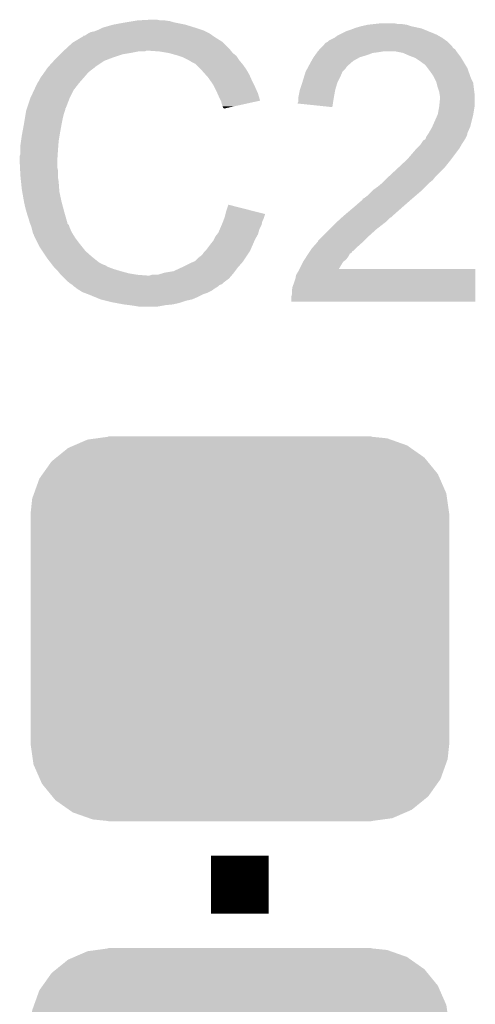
# Model space of a CAD drawing. Extents: x -1.3 to 24.2, y -3.9 to 53.4.
# Tile 14 of 24: x 11 to 12.6, y 20.5 to 24. Entities that reach past the tile are written whole.
import ezdxf

# ---------------------------------------------------------------- set-up
doc = ezdxf.new("R2010")
doc.units = 0
doc.layers.get('0').update_dxf_attribs({"linetype": 'CONTINUOUS'})
doc.layers.add('BARGRAPH_2_CLICK_V100_GTO', color=3, linetype='CONTINUOUS')
doc.layers.add('BARGRAPH_2_CLICK_V100_GTS', color=9, linetype='CONTINUOUS')

# ---------------------------------------------------------------- blocks, each defined once
blk = doc.blocks.new('CUSTOM_68')
for points in [[(-0.583128, 0.644948), (-0.536078, 0.665316), (0.587958, 0.644948), (0.530324, 0.665316)], [(-0.536078, 0.665316), (-0.503594, 0.669768), (0.530324, 0.665316), (0.517726, 0.669768)], [(-0.503594, 0.669768), (-0.46228, 0.67543), (0.517726, 0.669768), (0.46228, 0.67543)], [(-0.46228, 0.67543), (-0.46228, 0.67691), (0.46228, 0.67543), (0.46228, 0.67691)], [(-0.645876, 0.602148), (-0.604434, 0.635724), (0.648922, 0.602148), (0.601098, 0.635724)], [(-0.604434, 0.635724), (-0.583128, 0.644948), (0.601098, 0.635724), (0.587958, 0.644948)], [(-0.693772, 0.544528), (-0.66231, 0.588832), (0.696126, 0.544528), (0.659832, 0.588832)], [(-0.66231, 0.588832), (-0.645876, 0.602148), (0.659832, 0.588832), (0.648922, 0.602148)], [(-0.72405, 0.476332), (-0.705438, 0.5281), (0.726088, 0.476332), (0.703344, 0.5281)], [(-0.705438, 0.5281), (-0.693772, 0.544528), (0.703344, 0.5281), (0.696126, 0.544528)], [(-0.7366, 0.40259), (-0.730638, 0.458004), (0.7366, 0.40259), (0.728702, 0.458004)], [(-0.730638, 0.458004), (-0.72405, 0.476332), (0.728702, 0.458004), (0.726088, 0.476332)], [(-0.7366, 0.40132), (-0.7366, 0.40259), (0.7366, 0.40132), (0.7366, 0.40259)], [(-0.7366, -0.40132), (-0.7366, 0.40132), (0.7366, -0.40132), (0.7366, 0.40132)], [(-0.7366, -0.40259), (-0.7366, -0.40132), (0.7366, -0.40259), (0.7366, -0.40132)], [(-0.7287, -0.458004), (-0.7366, -0.40259), (0.730638, -0.458004), (0.7366, -0.40259)], [(-0.726088, -0.476332), (-0.7287, -0.458004), (0.724048, -0.476332), (0.730638, -0.458004)], [(-0.703342, -0.5281), (-0.726088, -0.476332), (0.705438, -0.5281), (0.724048, -0.476332)], [(-0.696126, -0.544528), (-0.703342, -0.5281), (0.69377, -0.544528), (0.705438, -0.5281)], [(-0.65983, -0.588832), (-0.696126, -0.544528), (0.66231, -0.588832), (0.69377, -0.544528)], [(-0.648922, -0.602148), (-0.65983, -0.588832), (0.645874, -0.602148), (0.66231, -0.588832)], [(-0.601096, -0.635724), (-0.648922, -0.602148), (0.604434, -0.635724), (0.645874, -0.602148)], [(-0.587958, -0.644948), (-0.601096, -0.635724), (0.583126, -0.644948), (0.604434, -0.635724)], [(-0.530322, -0.665316), (-0.587958, -0.644948), (0.536078, -0.665316), (0.583126, -0.644948)], [(-0.517726, -0.669768), (-0.530322, -0.665316), (0.503592, -0.669768), (0.536078, -0.665316)], [(-0.46228, -0.67543), (-0.517726, -0.669768), (0.46228, -0.67543), (0.503592, -0.669768)], [(-0.46228, -0.67691), (-0.46228, -0.67543), (0.46228, -0.67691), (0.46228, -0.67543)]]:
    blk.add_solid(points)

msp = doc.modelspace()

# ---------------------------------------------------------------- linework, layer by layer
at = {"layer": 'BARGRAPH_2_CLICK_V100_GTO', "const_width": 0.2032}
msp.add_lwpolyline([(11.7602, 20.8534), (11.7602, 21.0566)], dxfattribs=at)
at = {"layer": 'BARGRAPH_2_CLICK_V100_GTO'}
for points in [[(11.313158, 23.9776), (11.3538, 23.98522), (11.569702, 23.9776), (11.531598, 23.98522)], [(11.3538, 23.98522), (11.38428, 23.9903), (11.531598, 23.98522), (11.513822, 23.9903)], [(11.38428, 23.9903), (11.39952, 23.99284), (11.513822, 23.9903), (11.49604, 23.99284)], [(11.39952, 23.99284), (11.445238, 23.99538), (11.480802, 23.99284), (11.468098, 23.99538)], [(11.226802, 23.94712), (11.236962, 23.9522), (11.653518, 23.94712), (11.64336, 23.9522)], [(11.236962, 23.9522), (11.249662, 23.954742), (11.64336, 23.9522), (11.638276, 23.954742)], [(11.249662, 23.954742), (11.256008, 23.95728), (11.638276, 23.954742), (11.6332, 23.95728)], [(11.256008, 23.95728), (11.26236, 23.95982), (11.6332, 23.95728), (11.62558, 23.95982)], [(11.26236, 23.95982), (11.272518, 23.9649), (11.62558, 23.95982), (11.61034, 23.9649)], [(11.272518, 23.9649), (11.277602, 23.967442), (11.61034, 23.9649), (11.602208, 23.967442)], [(11.277602, 23.967442), (11.313158, 23.9776), (11.602208, 23.967442), (11.569702, 23.9776)], [(12.108182, 23.94204), (12.123422, 23.94966), (12.453622, 23.94204), (12.43584, 23.94966)], [(12.123422, 23.94966), (12.133582, 23.95474), (12.43584, 23.94966), (12.42314, 23.95474)], [(12.133582, 23.95474), (12.14882, 23.95982), (12.42314, 23.95474), (12.410438, 23.95982)], [(12.14882, 23.95982), (12.162362, 23.964898), (12.410438, 23.95982), (12.397742, 23.964898)], [(12.162362, 23.964898), (12.169138, 23.967438), (12.397742, 23.964898), (12.385892, 23.967438)], [(12.169138, 23.967438), (12.186918, 23.97252), (12.385892, 23.967438), (12.362182, 23.97252)], [(12.186918, 23.97252), (12.209772, 23.977598), (12.362182, 23.97252), (12.346942, 23.977598)], [(12.209772, 23.977598), (12.209782, 23.9776), (12.346942, 23.977598), (12.34693, 23.9776)], [(12.209782, 23.9776), (12.232642, 23.98014), (12.34693, 23.9776), (12.32916, 23.98014)], [(12.232642, 23.98014), (12.255502, 23.98268), (12.316462, 23.98014), (12.303758, 23.98268)], [(11.146152, 23.891238), (11.170922, 23.914102), (11.724642, 23.891238), (11.701778, 23.914102)], [(11.170922, 23.914102), (11.17937, 23.919174), (11.701778, 23.914102), (11.696706, 23.919174)], [(11.17937, 23.919174), (11.17938, 23.91918), (11.696706, 23.919174), (11.694166, 23.91918)], [(11.17938, 23.91918), (11.183608, 23.921718), (11.694166, 23.91918), (11.691622, 23.921718)], [(11.183608, 23.921718), (11.204768, 23.93442), (11.691622, 23.921718), (11.6713, 23.93442)], [(11.204768, 23.93442), (11.20902, 23.936972), (11.6713, 23.93442), (11.667728, 23.936972)], [(11.20902, 23.936972), (11.209042, 23.9395), (11.667728, 23.936972), (11.664188, 23.9395)], [(11.209042, 23.9395), (11.214104, 23.939502), (11.664188, 23.9395), (11.664186, 23.939502)], [(11.214104, 23.939502), (11.219182, 23.942042), (11.664186, 23.939502), (11.660628, 23.942042)], [(11.219182, 23.942042), (11.226798, 23.947118), (11.660628, 23.942042), (11.65352, 23.947118)], [(11.226798, 23.947118), (11.226802, 23.94712), (11.65352, 23.947118), (11.653518, 23.94712)], [(12.049756, 23.901396), (12.062464, 23.914102), (12.506962, 23.901396), (12.494258, 23.914102)], [(12.062464, 23.914102), (12.06754, 23.916642), (12.494258, 23.914102), (12.491718, 23.916642)], [(12.06754, 23.916642), (12.070076, 23.919178), (12.491718, 23.916642), (12.489182, 23.919178)], [(12.070076, 23.919178), (12.072624, 23.921722), (12.489182, 23.919178), (12.485622, 23.921722)], [(12.072624, 23.921722), (12.092936, 23.93188), (12.485622, 23.921722), (12.471402, 23.93188)], [(12.092936, 23.93188), (12.09294, 23.931882), (12.471402, 23.93188), (12.4714, 23.931882)], [(12.09294, 23.931882), (12.103102, 23.9395), (12.4714, 23.931882), (12.458068, 23.9395)], [(12.103102, 23.9395), (12.108182, 23.94204), (12.458068, 23.9395), (12.453622, 23.94204)], [(11.13282, 23.87854), (11.1379, 23.88362), (11.37666, 23.87854), (11.402058, 23.88362)], [(11.1379, 23.88362), (11.140648, 23.886158), (11.424916, 23.88362), (11.429996, 23.886158)], [(11.140648, 23.886158), (11.14065, 23.88616), (11.429996, 23.886158), (11.442702, 23.88616)], [(11.14065, 23.88616), (11.146152, 23.891238), (11.728706, 23.88616), (11.724642, 23.891238)], [(11.478262, 23.88362), (11.442702, 23.88616), (11.730738, 23.88362), (11.728706, 23.88616)], [(11.50874, 23.87854), (11.478262, 23.88362), (11.734802, 23.87854), (11.730738, 23.88362)], [(12.030164, 23.878538), (12.03198, 23.88108), (12.227556, 23.878538), (12.24788, 23.88108)], [(12.03198, 23.88108), (12.034096, 23.88362), (12.24788, 23.88108), (12.263118, 23.88362)], [(12.034096, 23.88362), (12.040444, 23.891238), (12.5222, 23.88362), (12.517122, 23.891238)], [(12.040444, 23.891238), (12.044678, 23.896318), (12.517122, 23.891238), (12.509508, 23.896318)], [(12.044678, 23.896318), (12.04468, 23.89632), (12.509508, 23.896318), (12.509504, 23.89632)], [(12.04468, 23.89632), (12.049756, 23.901396), (12.509504, 23.89632), (12.506962, 23.901396)], [(12.334238, 23.87854), (12.308838, 23.88362), (12.526012, 23.87854), (12.5222, 23.88362)], [(11.086866, 23.830278), (11.10534, 23.850598), (11.252198, 23.830278), (11.282678, 23.850598)], [(11.10534, 23.850598), (11.10996, 23.85568), (11.282678, 23.850598), (11.295888, 23.85568)], [(11.10996, 23.85568), (11.11758, 23.8633), (11.295888, 23.85568), (11.3157, 23.8633)], [(11.11758, 23.8633), (11.127738, 23.873458), (11.3157, 23.8633), (11.346178, 23.873458)], [(11.127738, 23.873458), (11.13282, 23.87854), (11.346178, 23.873458), (11.37666, 23.87854)], [(11.508748, 23.878538), (11.50874, 23.87854), (11.734802, 23.878538), (11.734802, 23.87854)], [(11.53668, 23.870918), (11.508748, 23.878538), (11.744328, 23.870918), (11.734802, 23.878538)], [(11.544302, 23.868378), (11.53668, 23.870918), (11.747502, 23.868378), (11.744328, 23.870918)], [(11.559538, 23.8633), (11.544302, 23.868378), (11.750888, 23.8633), (11.747502, 23.868378)], [(11.57986, 23.85314), (11.559538, 23.8633), (11.75766, 23.85314), (11.750888, 23.8633)], [(11.592562, 23.84552), (11.57986, 23.85314), (11.76401, 23.84552), (11.75766, 23.85314)], [(11.602716, 23.840442), (11.592562, 23.84552), (11.768242, 23.840442), (11.76401, 23.84552)], [(12.002282, 23.832822), (12.00912, 23.84552), (12.13866, 23.832822), (12.153172, 23.84552)], [(12.00912, 23.84552), (12.012022, 23.8506), (12.153172, 23.84552), (12.15898, 23.8506)], [(12.012022, 23.8506), (12.019278, 23.8633), (12.15898, 23.8506), (12.181838, 23.8633)], [(12.019278, 23.8633), (12.01928, 23.863302), (12.181838, 23.8633), (12.181844, 23.863302)], [(12.01928, 23.863302), (12.024722, 23.87092), (12.181844, 23.863302), (12.207242, 23.87092)], [(12.024722, 23.87092), (12.030164, 23.878538), (12.207242, 23.87092), (12.227556, 23.878538)], [(12.3571, 23.86838), (12.334238, 23.87854), (12.533632, 23.86838), (12.526012, 23.87854)], [(12.370652, 23.863298), (12.3571, 23.86838), (12.537442, 23.863298), (12.533632, 23.86838)], [(12.37742, 23.86076), (12.370652, 23.863298), (12.538966, 23.86076), (12.537442, 23.863298)], [(12.39266, 23.8506), (12.37742, 23.86076), (12.545062, 23.8506), (12.538966, 23.86076)], [(12.40282, 23.84298), (12.39266, 23.8506), (12.549634, 23.84298), (12.545062, 23.8506)], [(11.072114, 23.80996), (11.079226, 23.82012), (11.226798, 23.80996), (11.2395, 23.82012)], [(11.079226, 23.82012), (11.08456, 23.82774), (11.2395, 23.82012), (11.249658, 23.82774)], [(11.08456, 23.82774), (11.084562, 23.827742), (11.249658, 23.82774), (11.24966, 23.827742)], [(11.084562, 23.827742), (11.086866, 23.830278), (11.24966, 23.827742), (11.252198, 23.830278)], [(11.60526, 23.8379), (11.602716, 23.840442), (11.77036, 23.8379), (11.768242, 23.840442)], [(11.62304, 23.82012), (11.60526, 23.8379), (11.783062, 23.82012), (11.77036, 23.8379)], [(11.62812, 23.81504), (11.62304, 23.82012), (11.785964, 23.81504), (11.783062, 23.82012)], [(11.639412, 23.802338), (11.62812, 23.81504), (11.79322, 23.802338), (11.785964, 23.81504)], [(11.985868, 23.79472), (11.991338, 23.812496), (12.11326, 23.79472), (12.120878, 23.812496)], [(11.991338, 23.812496), (11.99134, 23.812502), (12.120878, 23.812496), (12.120882, 23.812502)], [(11.99134, 23.812502), (11.996808, 23.822658), (12.120882, 23.812502), (12.131038, 23.822658)], [(11.996808, 23.822658), (12.000912, 23.83028), (12.131038, 23.822658), (12.13612, 23.83028)], [(12.000912, 23.83028), (12.002282, 23.832822), (12.13612, 23.83028), (12.13866, 23.832822)], [(12.41044, 23.8379), (12.40282, 23.84298), (12.552682, 23.8379), (12.549634, 23.84298)], [(12.412978, 23.83536), (12.41044, 23.8379), (12.554206, 23.83536), (12.552682, 23.8379)], [(12.4206, 23.8252), (12.412978, 23.83536), (12.5603, 23.8252), (12.554206, 23.83536)], [(12.42822, 23.81504), (12.4206, 23.8252), (12.56393, 23.81504), (12.5603, 23.8252)], [(12.440918, 23.79726), (12.42822, 23.81504), (12.57028, 23.79726), (12.56393, 23.81504)], [(11.049002, 23.774402), (11.05408, 23.782022), (11.196002, 23.774402), (11.20267, 23.782022)], [(11.05408, 23.782022), (11.059162, 23.79218), (11.20267, 23.782022), (11.21156, 23.79218)], [(11.059162, 23.79218), (11.06678, 23.80234), (11.21156, 23.79218), (11.220266, 23.80234)], [(11.06678, 23.80234), (11.072114, 23.80996), (11.220266, 23.80234), (11.226798, 23.80996)], [(11.648438, 23.792182), (11.639412, 23.802338), (11.797736, 23.792182), (11.79322, 23.802338)], [(11.65733, 23.77948), (11.648438, 23.792182), (11.80338, 23.77948), (11.797736, 23.792182)], [(11.666218, 23.76678), (11.65733, 23.77948), (11.80973, 23.76678), (11.80338, 23.77948)], [(11.979486, 23.774398), (11.98118, 23.77948), (12.103098, 23.774398), (12.105638, 23.77948)], [(11.98118, 23.77948), (11.985868, 23.79472), (12.105638, 23.77948), (12.11326, 23.79472)], [(12.44473, 23.78964), (12.440918, 23.79726), (12.573, 23.78964), (12.57028, 23.79726)], [(12.45108, 23.776942), (12.44473, 23.78964), (12.579348, 23.776942), (12.573, 23.78964)], [(12.451718, 23.774396), (12.45108, 23.776942), (12.58062, 23.774396), (12.579348, 23.776942)], [(11.0236, 23.72106), (11.036746, 23.748998), (11.16203, 23.72106), (11.176, 23.748998)], [(11.036746, 23.748998), (11.04392, 23.76424), (11.176, 23.748998), (11.187852, 23.76424)], [(11.04392, 23.76424), (11.04773, 23.771862), (11.187852, 23.76424), (11.19378, 23.771862)], [(11.04773, 23.771862), (11.049002, 23.774402), (11.19378, 23.771862), (11.196002, 23.774402)], [(11.67003, 23.75916), (11.666218, 23.76678), (11.81354, 23.75916), (11.80973, 23.76678)], [(11.67892, 23.74138), (11.67003, 23.75916), (11.821444, 23.74138), (11.81354, 23.75916)], [(11.681178, 23.7363), (11.67892, 23.74138), (11.823702, 23.7363), (11.821444, 23.74138)], [(11.96594, 23.723602), (11.971022, 23.749), (12.090862, 23.723602), (12.09548, 23.749)], [(11.971022, 23.749), (11.979486, 23.774398), (12.09548, 23.749), (12.103098, 23.774398)], [(12.456162, 23.75662), (12.451718, 23.774396), (12.582844, 23.75662), (12.58062, 23.774396)], [(12.461238, 23.741382), (12.456162, 23.75662), (12.584748, 23.741382), (12.582844, 23.75662)], [(12.46251, 23.733758), (12.461238, 23.741382), (12.5857, 23.733758), (12.584748, 23.741382)], [(11.011746, 23.6855), (11.022752, 23.71852), (11.148056, 23.6855), (11.16076, 23.71852)], [(11.022752, 23.71852), (11.0236, 23.72106), (11.16076, 23.71852), (11.16203, 23.72106)], [(11.68908, 23.71852), (11.681178, 23.7363), (11.829018, 23.71852), (11.823702, 23.7363)], [(11.692894, 23.710894), (11.68908, 23.71852), (11.831296, 23.710894), (11.829018, 23.71852)], [(11.69416, 23.708362), (11.692894, 23.710894), (11.819782, 23.708362), (11.831296, 23.710894)], [(11.696702, 23.6982), (11.69416, 23.708362), (11.773574, 23.6982), (11.819782, 23.708362)], [(11.963402, 23.703284), (11.96594, 23.708364), (12.087654, 23.703284), (12.088438, 23.708364)], [(11.96594, 23.72106), (11.96594, 23.723602), (12.0904, 23.72106), (12.090862, 23.723602)], [(11.96594, 23.708364), (11.96594, 23.72106), (12.088438, 23.708364), (12.0904, 23.72106)], [(12.46124, 23.690578), (12.46378, 23.715978), (12.5857, 23.690578), (12.5857, 23.715978)], [(12.46378, 23.726142), (12.46251, 23.733758), (12.5857, 23.726142), (12.5857, 23.733758)], [(12.46378, 23.715978), (12.46378, 23.726142), (12.5857, 23.715978), (12.5857, 23.726142)], [(11.006244, 23.66264), (11.008362, 23.675342), (11.140442, 23.66264), (11.144672, 23.675342)], [(11.008362, 23.675342), (11.009206, 23.677878), (11.144672, 23.675342), (11.145518, 23.677878)], [(11.009206, 23.677878), (11.010898, 23.682954), (11.145518, 23.677878), (11.14552, 23.682954)], [(11.010898, 23.682954), (11.011746, 23.6855), (11.14552, 23.682954), (11.148056, 23.6855)], [(11.69924, 23.690582), (11.696702, 23.6982), (11.738934, 23.690582), (11.773574, 23.6982)], [(11.701778, 23.685504), (11.69924, 23.690582), (11.715842, 23.685504), (11.738934, 23.690582)], [(11.704312, 23.682968), (11.701778, 23.685504), (11.704312, 23.682968), (11.715842, 23.685504)], [(11.9634, 23.70076), (11.963402, 23.703284), (12.087264, 23.70076), (12.087654, 23.703284)], [(12.0853, 23.688042), (11.9634, 23.70076), (12.0853, 23.688042), (12.087264, 23.70076)], [(12.45616, 23.662642), (12.46124, 23.690578), (12.581042, 23.662642), (12.5857, 23.690578)], [(11.00074, 23.62962), (11.00455, 23.65248), (11.133328, 23.62962), (11.1379, 23.65248)], [(11.00455, 23.65248), (11.006244, 23.66264), (11.1379, 23.65248), (11.140442, 23.66264)], [(12.436966, 23.619458), (12.45503, 23.6601), (12.57046, 23.619458), (12.58062, 23.6601)], [(12.45503, 23.6601), (12.45616, 23.662642), (12.58062, 23.6601), (12.581042, 23.662642)], [(10.995024, 23.59914), (11.000262, 23.62708), (11.12774, 23.59914), (11.13282, 23.62708)], [(11.000262, 23.62708), (11.00074, 23.62962), (11.13282, 23.62708), (11.133328, 23.62962)], [(12.425678, 23.599138), (12.43584, 23.616922), (12.561428, 23.599138), (12.569332, 23.616922)], [(12.43584, 23.616922), (12.436966, 23.619458), (12.569332, 23.616922), (12.57046, 23.619458)], [(10.98804, 23.55342), (10.990216, 23.568662), (11.121486, 23.55342), (11.12266, 23.568662)], [(10.990216, 23.568662), (10.99312, 23.58898), (11.12266, 23.568662), (11.126046, 23.58898)], [(10.99312, 23.58898), (10.995024, 23.59914), (11.126046, 23.58898), (11.12774, 23.59914)], [(12.398588, 23.561042), (12.405366, 23.571202), (12.542522, 23.561042), (12.549294, 23.571202)], [(12.405366, 23.571202), (12.41044, 23.573742), (12.549294, 23.571202), (12.550986, 23.573742)], [(12.41044, 23.573742), (12.412974, 23.576278), (12.550986, 23.573742), (12.552678, 23.576278)], [(12.412974, 23.576278), (12.41298, 23.576284), (12.552678, 23.576278), (12.55268, 23.576284)], [(12.41298, 23.576284), (12.415522, 23.583904), (12.55268, 23.576284), (12.55649, 23.583904)], [(12.415522, 23.583904), (12.417212, 23.58644), (12.55649, 23.583904), (12.55776, 23.58644)], [(12.417212, 23.58644), (12.42229, 23.594058), (12.55776, 23.58644), (12.560298, 23.594058)], [(12.42229, 23.594058), (12.423982, 23.596596), (12.560298, 23.594058), (12.5603, 23.596596)], [(12.423982, 23.596596), (12.425678, 23.599138), (12.5603, 23.596596), (12.561428, 23.599138)], [(10.98804, 23.53564), (10.98804, 23.55342), (11.12012, 23.53564), (11.121486, 23.55342)], [(10.98804, 23.522944), (10.98804, 23.53564), (11.119272, 23.522944), (11.12012, 23.53564)], [(12.349482, 23.50516), (12.379958, 23.54072), (12.503784, 23.50516), (12.530454, 23.54072)], [(12.379958, 23.54072), (12.382498, 23.54326), (12.530454, 23.54072), (12.53236, 23.54326)], [(12.382498, 23.54326), (12.3952, 23.55596), (12.53236, 23.54326), (12.539616, 23.55596)], [(12.3952, 23.55596), (12.398588, 23.561042), (12.539616, 23.55596), (12.542522, 23.561042)], [(10.9855, 23.497542), (10.985502, 23.515322), (11.11758, 23.497542), (11.118764, 23.515322)], [(10.985502, 23.515322), (10.98804, 23.522944), (11.118764, 23.515322), (11.119272, 23.522944)], [(12.31939, 23.47722), (12.346746, 23.50262), (12.48156, 23.47722), (12.50188, 23.50262)], [(12.346746, 23.50262), (12.349482, 23.50516), (12.50188, 23.50262), (12.503784, 23.50516)], [(10.9855, 23.49754), (10.9855, 23.497542), (11.11758, 23.49754), (11.11758, 23.497542)], [(10.986518, 23.477218), (10.9855, 23.49754), (11.11758, 23.477218), (11.11758, 23.49754)], [(10.987026, 23.467058), (10.986518, 23.477218), (11.12012, 23.467058), (11.11758, 23.477218)], [(10.98804, 23.44674), (10.987026, 23.467058), (11.12012, 23.44674), (11.12012, 23.467058)], [(12.283828, 23.444198), (12.31939, 23.47722), (12.448538, 23.444198), (12.48156, 23.47722)], [(10.988576, 23.441658), (10.98804, 23.44674), (11.12012, 23.441658), (11.12012, 23.44674)], [(10.99018, 23.426422), (10.988576, 23.441658), (11.12266, 23.426422), (11.12012, 23.441658)], [(12.26058, 23.42134), (12.270738, 23.431498), (12.42568, 23.42134), (12.438378, 23.431498)], [(12.270738, 23.431498), (12.27836, 23.43912), (12.438378, 23.431498), (12.444474, 23.43912)], [(12.27836, 23.43912), (12.283828, 23.444198), (12.444474, 23.43912), (12.448538, 23.444198)], [(10.99312, 23.398478), (10.99018, 23.426422), (11.124656, 23.398478), (11.12266, 23.426422)], [(10.994466, 23.390858), (10.99312, 23.398478), (11.1252, 23.390858), (11.124656, 23.398478)], [(12.225018, 23.3934), (12.22756, 23.39594), (12.39774, 23.3934), (12.40028, 23.39594)], [(12.22756, 23.39594), (12.24534, 23.40864), (12.40028, 23.39594), (12.41298, 23.40864)], [(12.24534, 23.40864), (12.260578, 23.421338), (12.41298, 23.40864), (12.425678, 23.421338)], [(12.260578, 23.421338), (12.26058, 23.42134), (12.425678, 23.421338), (12.42568, 23.42134)], [(11.00074, 23.3553), (10.994466, 23.390858), (11.13282, 23.3553), (11.1252, 23.390858)], [(12.15644, 23.33244), (12.19199, 23.36292), (12.327344, 23.33244), (12.36218, 23.36292)], [(12.19199, 23.36292), (12.192, 23.362928), (12.36218, 23.36292), (12.362188, 23.362928)], [(12.192, 23.362928), (12.192014, 23.365466), (12.362188, 23.362928), (12.36515, 23.365466)], [(12.192014, 23.365466), (12.19708, 23.368002), (12.36515, 23.365466), (12.368108, 23.368002)], [(12.19708, 23.368002), (12.20724, 23.375622), (12.368108, 23.368002), (12.376998, 23.375622)], [(12.20724, 23.375622), (12.225018, 23.3934), (12.376998, 23.375622), (12.39774, 23.3934)], [(11.00582, 23.332438), (11.00074, 23.3553), (11.138918, 23.332438), (11.13282, 23.3553)], [(11.010176, 23.3172), (11.00582, 23.332438), (11.14298, 23.3172), (11.138918, 23.332438)], [(11.71194, 23.322278), (11.71958, 23.345136), (11.809186, 23.322278), (11.71958, 23.345136)], [(12.12642, 23.30704), (12.150436, 23.32736), (12.29868, 23.30704), (12.32154, 23.32736)], [(12.150436, 23.32736), (12.15644, 23.33244), (12.32154, 23.32736), (12.327344, 23.33244)], [(11.0109, 23.31466), (11.010176, 23.3172), (11.143706, 23.31466), (11.14298, 23.3172)], [(11.01598, 23.29942), (11.0109, 23.31466), (11.14806, 23.29942), (11.143706, 23.31466)], [(11.021058, 23.28164), (11.01598, 23.29942), (11.15314, 23.28164), (11.14806, 23.29942)], [(11.701144, 23.286718), (11.704954, 23.29688), (11.83894, 23.286718), (11.84402, 23.29688)], [(11.704954, 23.29688), (11.70686, 23.301962), (11.84402, 23.29688), (11.845712, 23.301962)], [(11.70686, 23.301962), (11.709394, 23.312098), (11.845712, 23.301962), (11.849092, 23.312098)], [(11.709394, 23.312098), (11.71194, 23.322278), (11.849092, 23.312098), (11.809186, 23.322278)], [(12.101068, 23.28418), (12.117828, 23.299418), (12.273278, 23.28418), (12.28852, 23.299418)], [(12.117828, 23.299418), (12.120622, 23.301958), (12.28852, 23.299418), (12.293596, 23.301958)], [(12.120622, 23.301958), (12.12342, 23.3045), (12.293596, 23.301958), (12.296138, 23.3045)], [(12.12342, 23.3045), (12.12642, 23.30704), (12.296138, 23.3045), (12.29868, 23.30704)], [(11.02106, 23.281638), (11.021058, 23.28164), (11.15314, 23.281638), (11.15314, 23.28164)], [(11.022078, 23.279094), (11.02106, 23.281638), (11.153146, 23.279094), (11.15314, 23.281638)], [(11.02411, 23.274016), (11.022078, 23.279094), (11.15822, 23.274016), (11.153146, 23.279094)], [(11.026138, 23.268942), (11.02411, 23.274016), (11.159914, 23.268942), (11.15822, 23.274016)], [(11.026774, 23.266402), (11.026138, 23.268942), (11.16076, 23.266402), (11.159914, 23.268942)], [(11.031222, 23.24862), (11.026774, 23.266402), (11.168382, 23.24862), (11.16076, 23.266402)], [(11.684, 23.246082), (11.68944, 23.258778), (11.82515, 23.246082), (11.828778, 23.258778)], [(11.68944, 23.258778), (11.695972, 23.274018), (11.828778, 23.258778), (11.836398, 23.274018)], [(11.695972, 23.274018), (11.69924, 23.28164), (11.836398, 23.274018), (11.837922, 23.28164)], [(11.69924, 23.28164), (11.701144, 23.286718), (11.837922, 23.28164), (11.83894, 23.286718)], [(12.0523, 23.23592), (12.07516, 23.25878), (12.21486, 23.23592), (12.24026, 23.25878)], [(12.07516, 23.25878), (12.09294, 23.27656), (12.24026, 23.25878), (12.26312, 23.27656)], [(12.09294, 23.27656), (12.09548, 23.2791), (12.26312, 23.27656), (12.266506, 23.2791)], [(12.09548, 23.2791), (12.101068, 23.28418), (12.266506, 23.2791), (12.273278, 23.28418)], [(11.03376, 23.241004), (11.031222, 23.24862), (11.173142, 23.241004), (11.168382, 23.24862)], [(11.036294, 23.238466), (11.03376, 23.241004), (11.174728, 23.238466), (11.173142, 23.241004)], [(11.0363, 23.235924), (11.036294, 23.238466), (11.176318, 23.235924), (11.174728, 23.238466)], [(11.040112, 23.228302), (11.0363, 23.235924), (11.18108, 23.228302), (11.176318, 23.235924)], [(11.050272, 23.20798), (11.040112, 23.228302), (11.19632, 23.20798), (11.18108, 23.228302)], [(11.666222, 23.218142), (11.66876, 23.22322), (11.811318, 23.218142), (11.81354, 23.22322)], [(11.66876, 23.22322), (11.67384, 23.23338), (11.81354, 23.22322), (11.819346, 23.23338)], [(11.67384, 23.23338), (11.679932, 23.240998), (11.819346, 23.23338), (11.8237, 23.240998)], [(11.679932, 23.240998), (11.684, 23.246082), (11.8237, 23.240998), (11.82515, 23.246082)], [(12.034526, 23.218146), (12.0523, 23.23592), (12.197086, 23.218146), (12.21486, 23.23592)], [(11.05662, 23.195282), (11.050272, 23.20798), (11.20648, 23.195282), (11.19632, 23.20798)], [(11.065088, 23.18258), (11.05662, 23.195282), (11.21664, 23.18258), (11.20648, 23.195282)], [(11.64082, 23.185122), (11.65606, 23.20544), (11.79687, 23.185122), (11.80576, 23.20544)], [(11.65606, 23.20544), (11.666222, 23.218142), (11.80576, 23.20544), (11.811318, 23.218142)], [(12.007426, 23.18258), (12.014202, 23.192742), (12.158974, 23.18258), (12.169138, 23.192742)], [(12.014202, 23.192742), (12.018716, 23.197822), (12.169138, 23.192742), (12.17422, 23.197822)], [(12.018716, 23.197822), (12.034514, 23.2156), (12.17422, 23.197822), (12.19454, 23.2156)], [(12.034514, 23.2156), (12.03452, 23.215606), (12.19454, 23.2156), (12.194546, 23.215606)], [(12.03452, 23.215606), (12.034526, 23.218146), (12.194546, 23.215606), (12.197086, 23.218146)], [(11.078634, 23.162262), (11.065088, 23.18258), (11.239498, 23.162262), (11.21664, 23.18258)], [(11.08202, 23.15718), (11.078634, 23.162262), (11.245852, 23.15718), (11.239498, 23.162262)], [(11.093744, 23.14194), (11.08202, 23.15718), (11.264906, 23.14194), (11.245852, 23.15718)], [(11.60272, 23.147022), (11.615426, 23.15972), (11.772054, 23.147022), (11.78052, 23.15972)], [(11.615426, 23.15972), (11.61796, 23.159742), (11.78052, 23.15972), (11.780534, 23.159742)], [(11.61796, 23.159742), (11.617974, 23.162266), (11.780534, 23.159742), (11.782216, 23.162266)], [(11.617974, 23.162266), (11.62304, 23.164802), (11.782216, 23.162266), (11.783908, 23.164802)], [(11.62304, 23.164802), (11.62812, 23.16988), (11.783908, 23.164802), (11.787292, 23.16988)], [(11.62812, 23.16988), (11.633202, 23.177502), (11.787292, 23.16988), (11.792374, 23.177502)], [(11.633202, 23.177502), (11.638276, 23.182578), (11.792374, 23.177502), (11.795758, 23.182578)], [(11.638276, 23.182578), (11.64082, 23.185122), (11.795758, 23.182578), (11.79687, 23.185122)], [(11.987106, 23.152098), (11.99388, 23.16226), (12.133578, 23.152098), (12.141198, 23.16226)], [(11.99388, 23.16226), (12.00065, 23.172414), (12.141198, 23.16226), (12.146278, 23.172414)], [(12.00065, 23.172414), (12.00404, 23.1775), (12.146278, 23.172414), (12.153896, 23.1775)], [(12.00404, 23.1775), (12.007418, 23.182566), (12.153896, 23.1775), (12.156434, 23.182566)], [(12.007418, 23.182566), (12.007426, 23.18258), (12.156434, 23.182566), (12.158974, 23.18258)], [(11.09375, 23.141934), (11.093744, 23.14194), (11.267446, 23.141934), (11.264906, 23.14194)], [(11.0957, 23.139398), (11.09375, 23.141934), (11.269984, 23.139398), (11.267446, 23.141934)], [(11.099606, 23.13432), (11.0957, 23.139398), (11.280142, 23.13432), (11.269984, 23.139398)], [(11.101562, 23.131778), (11.099606, 23.13432), (11.287764, 23.131778), (11.280142, 23.13432)], [(11.105468, 23.1267), (11.101562, 23.131778), (11.29538, 23.1267), (11.287764, 23.131778)], [(11.10742, 23.124162), (11.105468, 23.1267), (11.302148, 23.124162), (11.29538, 23.1267)], [(11.112502, 23.11908), (11.10742, 23.124162), (11.315698, 23.11908), (11.302148, 23.124162)], [(11.12012, 23.11146), (11.112502, 23.11908), (11.3411, 23.11146), (11.315698, 23.11908)], [(11.526522, 23.111462), (11.55446, 23.12416), (11.743054, 23.111462), (11.752578, 23.12416)], [(11.55446, 23.12416), (11.554464, 23.124162), (11.752578, 23.12416), (11.75258, 23.124162)], [(11.554464, 23.124162), (11.58494, 23.1394), (11.75258, 23.124162), (11.765914, 23.1394)], [(11.58494, 23.1394), (11.596784, 23.144478), (11.765914, 23.1394), (11.77036, 23.144478)], [(11.596784, 23.144478), (11.60272, 23.147022), (11.77036, 23.144478), (11.772054, 23.147022)], [(11.96594, 23.11146), (11.969738, 23.119058), (12.588238, 23.11146), (12.58824, 23.119058)], [(11.969738, 23.119058), (11.96975, 23.11908), (12.58824, 23.119058), (12.10822, 23.11908)], [(11.96975, 23.11908), (11.982448, 23.144476), (12.10822, 23.11908), (12.123418, 23.144476)], [(11.982448, 23.144476), (11.983722, 23.147022), (12.123418, 23.144476), (12.12681, 23.147022)], [(11.983722, 23.147022), (11.987106, 23.152098), (12.12681, 23.147022), (12.133578, 23.152098)], [(11.126216, 23.10384), (11.12012, 23.11146), (11.36904, 23.10384), (11.3411, 23.11146)], [(11.130278, 23.098762), (11.126216, 23.10384), (11.399508, 23.098762), (11.36904, 23.10384)], [(11.130282, 23.09876), (11.130278, 23.098762), (11.399518, 23.09876), (11.399508, 23.098762)], [(11.132822, 23.09622), (11.130282, 23.09876), (11.432538, 23.09622), (11.399518, 23.09876)], [(11.142984, 23.086058), (11.132822, 23.09622), (11.722098, 23.086058), (11.730808, 23.09622)], [(11.15314, 23.075902), (11.142984, 23.086058), (11.708556, 23.075902), (11.722098, 23.086058)], [(11.432538, 23.09622), (11.442702, 23.096222), (11.730808, 23.09622), (11.73081, 23.096222)], [(11.442702, 23.096222), (11.450324, 23.09876), (11.73081, 23.096222), (11.732984, 23.09876)], [(11.470644, 23.09876), (11.487574, 23.10384), (11.732984, 23.09876), (11.73734, 23.10384)], [(11.487574, 23.10384), (11.49604, 23.10638), (11.73734, 23.10384), (11.739244, 23.10638)], [(11.49604, 23.10638), (11.526522, 23.111462), (11.739244, 23.10638), (11.743054, 23.111462)], [(11.9507, 23.070818), (11.95578, 23.086064), (12.58823, 23.070818), (12.588232, 23.086064)], [(11.95578, 23.088602), (11.95832, 23.098762), (12.588234, 23.088602), (12.588236, 23.098762)], [(11.95578, 23.086064), (11.95578, 23.088602), (12.588232, 23.086064), (12.588234, 23.088602)], [(11.95832, 23.098762), (11.96594, 23.11146), (12.588236, 23.098762), (12.588238, 23.11146)], [(11.159918, 23.070818), (11.15314, 23.075902), (11.70178, 23.070818), (11.708556, 23.075902)], [(11.1633, 23.06828), (11.159918, 23.070818), (11.699238, 23.06828), (11.70178, 23.070818)], [(11.16711, 23.06574), (11.1633, 23.06828), (11.696696, 23.06574), (11.699238, 23.06828)], [(11.17092, 23.0632), (11.16711, 23.06574), (11.689088, 23.0632), (11.696696, 23.06574)], [(11.170924, 23.063196), (11.17092, 23.0632), (11.689078, 23.063196), (11.689088, 23.0632)], [(11.175998, 23.058122), (11.170924, 23.063196), (11.684002, 23.058122), (11.689078, 23.063196)], [(11.176004, 23.058118), (11.175998, 23.058122), (11.683998, 23.058118), (11.684002, 23.058122)], [(11.18362, 23.05304), (11.176004, 23.058118), (11.675532, 23.05304), (11.683998, 23.058118)], [(11.186158, 23.050502), (11.18362, 23.05304), (11.671302, 23.050502), (11.675532, 23.05304)], [(11.186162, 23.0505), (11.186158, 23.050502), (11.6713, 23.0505), (11.671302, 23.050502)], [(11.198354, 23.04288), (11.186162, 23.0505), (11.661138, 23.04288), (11.6713, 23.0505)], [(11.94308, 23.042882), (11.945622, 23.058122), (12.588224, 23.042882), (12.588228, 23.058122)], [(11.945622, 23.058122), (11.9507, 23.070818), (12.588228, 23.058122), (12.58823, 23.070818)], [(11.206478, 23.037802), (11.198354, 23.04288), (11.650982, 23.037802), (11.661138, 23.04288)], [(11.213256, 23.03526), (11.206478, 23.037802), (11.645898, 23.03526), (11.650982, 23.037802)], [(11.2268, 23.03018), (11.213256, 23.03526), (11.63066, 23.03018), (11.645898, 23.03526)], [(11.251476, 23.02002), (11.2268, 23.03018), (11.61034, 23.02002), (11.63066, 23.03018)], [(11.269978, 23.012402), (11.251476, 23.02002), (11.592562, 23.012402), (11.61034, 23.02002)], [(11.94054, 23.020022), (11.94308, 23.030182), (12.58822, 23.020022), (12.588222, 23.030182)], [(11.94054, 23.004802), (11.94054, 23.020022), (12.588218, 23.004802), (12.58822, 23.020022)], [(11.94308, 23.030182), (11.94308, 23.042882), (12.588222, 23.030182), (12.588224, 23.042882)], [(11.269986, 23.0124), (11.269978, 23.012402), (11.592558, 23.0124), (11.592562, 23.012402)], [(11.290312, 23.007318), (11.269986, 23.0124), (11.5697, 23.007318), (11.592558, 23.0124)], [(11.31062, 23.00224), (11.290312, 23.007318), (11.55446, 23.00224), (11.5697, 23.007318)], [(11.324168, 22.9997), (11.31062, 23.00224), (11.546838, 22.9997), (11.55446, 23.00224)], [(11.351262, 22.99462), (11.324168, 22.9997), (11.523978, 22.99462), (11.546838, 22.9997)], [(11.37158, 22.99208), (11.351262, 22.99462), (11.49858, 22.99208), (11.523978, 22.99462)], [(11.38936, 22.98954), (11.37158, 22.99208), (11.484608, 22.98954), (11.49858, 22.99208)], [(11.404598, 22.987), (11.38936, 22.98954), (11.470638, 22.987), (11.484608, 22.98954)], [(12.588218, 23.00478), (11.94054, 23.004802), (12.588218, 23.00478), (12.588218, 23.004802)]]:
    msp.add_solid(points, dxfattribs=at)

# ---------------------------------------------------------------- block references
at = {"layer": 'BARGRAPH_2_CLICK_V100_GTS'}
for p in [(11.7602, 21.85416), (11.7602, 20.05584)]:
    msp.add_blockref('CUSTOM_68', p, dxfattribs=at)

doc.saveas('drawing.dxf')
